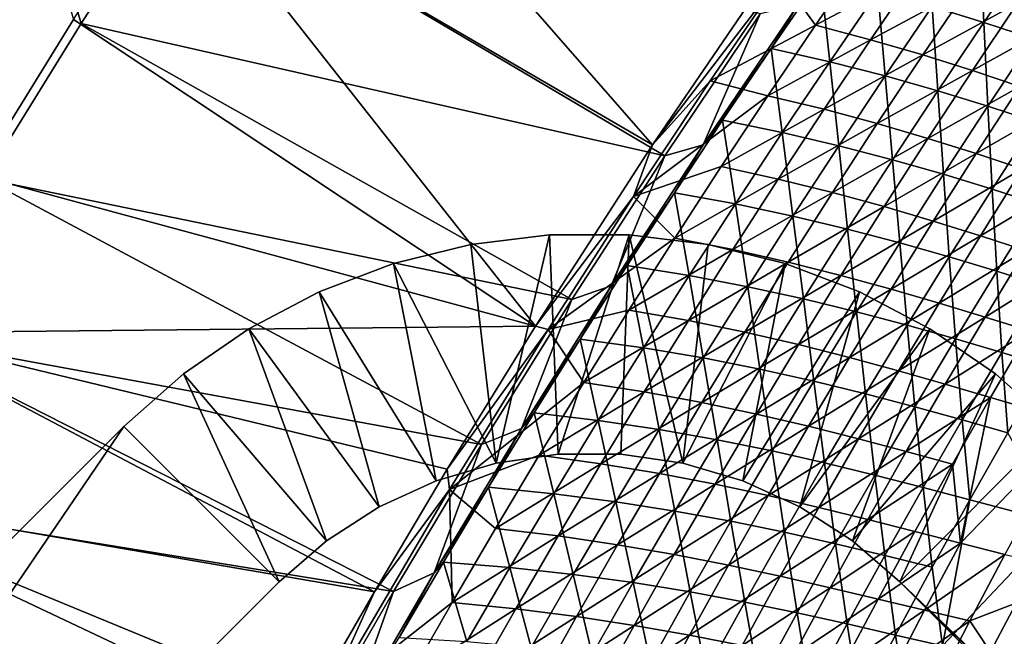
# Model space of a CAD drawing. Header units: metres. Extents: x 0 to 1400, y -1400 to 0.
# Tile 116 of 256: x 136 to 225, y -501 to -445. Entities that reach past the tile are written whole.
import ezdxf

# ---------------------------------------------------------------- set-up
doc = ezdxf.new("R2010")
doc.units = ezdxf.units.M

msp = doc.modelspace()

# ---------------------------------------------------------------- linework, layer by layer
at = {"layer": 'None'}
for points in [[(11.242748, -7.263255), (132.340759, -459.605499), (141.127594, -445.420471)], [(141.127594, -445.420471), (150.163284, -431.39267), (11.242748, -7.263255)], [(140.433075, -445.070679, -3), (131.637405, -459.272583, -3), (11.242748, -7.263255, -3)], [(193.188416, -456.504669, -32.1521), (149.477982, -431.026184, -3), (158.767548, -417.142334, -3)], [(209.022079, -433.288483, -32.146709), (193.188416, -456.504669, -32.1521), (158.767548, -417.142334, -3)], [(182.542023, -473.034241, -32.156273), (140.433075, -445.070679, -3), (149.477982, -431.026184, -3)], [(141.127594, -445.420471), (194.323196, -457.494965, -29.566992), (150.163284, -431.39267)], [(193.188416, -456.504669, -32.1521), (182.542023, -473.034241, -32.156273), (149.477982, -431.026184, -3)], [(194.323196, -457.494965, -29.566992), (203.020798, -444.546478, -29.563908), (150.163284, -431.39267)], [(193.188416, -456.504669, -32.1521), (209.022079, -433.288483, -32.146709), (204.91066, -441.211975, -32.845253)], [(223.394745, -445.331085, -115.473923), (223.027908, -437.614807, -87.711845), (218.69194, -443.892273, -87.69519)], [(223.027908, -437.614807, -87.711845), (223.394745, -445.331085, -115.473923), (227.638458, -439.134674, -115.495125)], [(204.91066, -441.211975, -32.845253), (212.434341, -439.206818, -60.504589), (208.053223, -445.589203, -60.497749)], [(208.053223, -445.589203, -60.497749), (212.434341, -439.206818, -60.504589), (217.352005, -440.622192, -88.21685)], [(227.638458, -439.134674, -115.495125), (223.394745, -445.331085, -115.473923), (227.867706, -446.80603, -143.299789)], [(198.467545, -450.653656, -32.845261), (193.188416, -456.504669, -32.1521), (204.91066, -441.211975, -32.845253)], [(198.467545, -450.653656, -32.845261), (204.91066, -441.211975, -32.845253), (208.053223, -445.589203, -60.497749)], [(206.438705, -443.773407, -30.93755), (204.02919, -447.700684, -32.285778), (208.514832, -441.188171, -32.290676)], [(208.514832, -441.188171, -32.290676), (204.02919, -447.700684, -32.285778), (209.35762, -448.917725, -59.956261)], [(208.053223, -445.589203, -60.497749), (217.352005, -440.622192, -88.21685), (213.068573, -446.9151, -88.204712)], [(209.35762, -448.917725, -59.956261), (213.739029, -442.505951, -59.968033), (208.514832, -441.188171, -32.290676)], [(213.068573, -446.9151, -88.204712), (217.352005, -440.622192, -88.21685), (222.019958, -442.087677, -115.980873)], [(222.019958, -442.087677, -115.980873), (217.828888, -448.30011, -115.964073), (213.068573, -446.9151, -88.204712)], [(226.458389, -443.587219, -143.792236), (217.828888, -448.30011, -115.964073), (222.019958, -442.087677, -115.980873)], [(214.408966, -450.213165, -87.678192), (213.739029, -442.505951, -59.968033), (209.35762, -448.917725, -59.956261)], [(213.739029, -442.505951, -59.968033), (214.408966, -450.213165, -87.678192), (218.69194, -443.892273, -87.69519)], [(197.829269, -456.490906, -30.934406), (206.438705, -443.773407, -30.93755), (203.020798, -444.546478, -29.563908)], [(206.438705, -443.773407, -30.93755), (197.829269, -456.490906, -30.934406), (204.02919, -447.700684, -32.285778)], [(218.69194, -443.892273, -87.69519), (214.408966, -450.213165, -87.678192), (219.204865, -451.569946, -115.452324)], [(217.828888, -448.30011, -115.964073), (226.458389, -443.587219, -143.792236), (222.355042, -449.727112, -143.771469)], [(219.204865, -451.569946, -115.452324), (223.394745, -445.331085, -115.473923), (218.69194, -443.892273, -87.69519)], [(222.355042, -449.727112, -143.771469), (226.458389, -443.587219, -143.792236), (230.687531, -445.104553, -171.645386)], [(182.542023, -473.034241, -32.156273), (131.637405, -459.272583, -3), (140.433075, -445.070679, -3)], [(194.323196, -457.494965, -29.566992), (197.829269, -456.490906, -30.934406), (203.020798, -444.546478, -29.563908)], [(132.340759, -459.605499), (185.851593, -470.589752, -29.570282), (141.127594, -445.420471)], [(185.851593, -470.589752, -29.570282), (194.323196, -457.494965, -29.566992), (141.127594, -445.420471)], [(198.467545, -450.653656, -32.845261), (208.053223, -445.589203, -60.497749), (203.724365, -452.015472, -60.490818)], [(203.724365, -452.015472, -60.490818), (208.053223, -445.589203, -60.497749), (213.068573, -446.9151, -88.204712)], [(223.766266, -452.970703, -143.2742), (223.394745, -445.331085, -115.473923), (219.204865, -451.569946, -115.452324)], [(222.355042, -449.727112, -143.771469), (230.687531, -445.104553, -171.645386), (226.667969, -451.178802, -171.621552)], [(223.394745, -445.331085, -115.473923), (223.766266, -452.970703, -143.2742), (227.867706, -446.80603, -143.299789)], [(227.867706, -446.80603, -143.299789), (223.766266, -452.970703, -143.2742), (228.113922, -454.397919, -171.137924)], [(197.829269, -456.490906, -30.934406), (199.596298, -454.258484, -32.280701), (204.02919, -447.700684, -32.285778)], [(204.02919, -447.700684, -32.285778), (199.596298, -454.258484, -32.280701), (205.029297, -455.373657, -59.944202)], [(213.068573, -446.9151, -88.204712), (208.838028, -453.250885, -88.192444), (203.724365, -452.015472, -60.490818)], [(204.02919, -447.700684, -32.285778), (205.029297, -455.373657, -59.944202), (209.35762, -448.917725, -59.956261)], [(217.828888, -448.30011, -115.964073), (208.838028, -453.250885, -88.192444), (213.068573, -446.9151, -88.204712)], [(208.838028, -453.250885, -88.192444), (217.828888, -448.30011, -115.964073), (213.691589, -454.554443, -115.94709)], [(213.691589, -454.554443, -115.94709), (217.828888, -448.30011, -115.964073), (222.355042, -449.727112, -143.771469)], [(209.35762, -448.917725, -59.956261), (205.029297, -455.373657, -59.944202), (210.179672, -456.577209, -87.660858)], [(210.179672, -456.577209, -87.660858), (214.408966, -450.213165, -87.678192), (209.35762, -448.917725, -59.956261)], [(215.069489, -457.850983, -115.430344), (214.408966, -450.213165, -87.678192), (210.179672, -456.577209, -87.660858)], [(213.691589, -454.554443, -115.94709), (222.355042, -449.727112, -143.771469), (218.306534, -455.908081, -143.750473)], [(214.408966, -450.213165, -87.678192), (215.069489, -457.850983, -115.430344), (219.204865, -451.569946, -115.452324)], [(218.306534, -455.908081, -143.750473), (222.355042, -449.727112, -143.771469), (226.667969, -451.178802, -171.621552)], [(193.188416, -456.504669, -32.1521), (198.467545, -450.653656, -32.845261), (191.471695, -461.203949, -32.845303)], [(191.471695, -461.203949, -32.845303), (198.467545, -450.653656, -32.845261), (203.724365, -452.015472, -60.490818)], [(218.306534, -455.908081, -143.750473), (226.667969, -451.178802, -171.621552), (222.704529, -457.293365, -171.597458)], [(222.704529, -457.293365, -171.597458), (226.667969, -451.178802, -171.621552), (230.789017, -452.638092, -199.5103)], [(203.724365, -452.015472, -60.490818), (199.448273, -458.485413, -60.483803), (191.471695, -461.203949, -32.845303)], [(208.838028, -453.250885, -88.192444), (199.448273, -458.485413, -60.483803), (203.724365, -452.015472, -60.490818)], [(219.204865, -451.569946, -115.452324), (215.069489, -457.850983, -115.430344), (219.720337, -459.176605, -143.248169)], [(219.720337, -459.176605, -143.248169), (223.766266, -452.970703, -143.2742), (219.204865, -451.569946, -115.452324)], [(224.153656, -460.535553, -171.108734), (223.766266, -452.970703, -143.2742), (219.720337, -459.176605, -143.248169)], [(230.789017, -452.638092, -199.5103), (226.907501, -458.6922, -199.484009), (222.704529, -457.293365, -171.597458)], [(223.766266, -452.970703, -143.2742), (224.153656, -460.535553, -171.108734), (228.113922, -454.397919, -171.137924)], [(199.448273, -458.485413, -60.483803), (208.838028, -453.250885, -88.192444), (204.660873, -459.629333, -88.180038)], [(204.660873, -459.629333, -88.180038), (208.838028, -453.250885, -88.192444), (213.691589, -454.554443, -115.94709)], [(199.596298, -454.258484, -32.280701), (197.829269, -456.490906, -30.934406), (195.216934, -460.861237, -32.275436)], [(199.596298, -454.258484, -32.280701), (195.216934, -460.861237, -32.275436), (200.754776, -461.873444, -59.93187)], [(199.596298, -454.258484, -32.280701), (200.754776, -461.873444, -59.93187), (205.029297, -455.373657, -59.944202)], [(204.660873, -459.629333, -88.180038), (213.691589, -454.554443, -115.94709), (209.608505, -460.850525, -115.929939)], [(209.608505, -460.850525, -115.929939), (213.691589, -454.554443, -115.94709), (218.306534, -455.908081, -143.750473)], [(228.113922, -454.397919, -171.137924), (224.153656, -460.535553, -171.108734), (228.391434, -461.909424, -199.00824)], [(205.029297, -455.373657, -59.944202), (200.754776, -461.873444, -59.93187), (206.00473, -462.984039, -87.643204)], [(205.029297, -455.373657, -59.944202), (206.00473, -462.984039, -87.643204), (210.179672, -456.577209, -87.660858)], [(182.542023, -473.034241, -32.156273), (193.188416, -456.504669, -32.1521), (191.471695, -461.203949, -32.845303)], [(189.436142, -469.353821, -30.931055), (197.829269, -456.490906, -30.934406), (194.323196, -457.494965, -29.566992)], [(197.829269, -456.490906, -30.934406), (189.436142, -469.353821, -30.931055), (195.216934, -460.861237, -32.275436)], [(210.179672, -456.577209, -87.660858), (206.00473, -462.984039, -87.643204), (210.989258, -464.173828, -115.407982)], [(209.608505, -460.850525, -115.929939), (218.306534, -455.908081, -143.750473), (214.313309, -462.129883, -143.729263)], [(210.989258, -464.173828, -115.407982), (215.069489, -457.850983, -115.430344), (210.179672, -456.577209, -87.660858)], [(214.313309, -462.129883, -143.729263), (218.306534, -455.908081, -143.750473), (222.704529, -457.293365, -171.597458)], [(185.851593, -470.589752, -29.570282), (189.436142, -469.353821, -30.931055), (194.323196, -457.494965, -29.566992)], [(222.704529, -457.293365, -171.597458), (218.797562, -463.447937, -171.57312), (214.313309, -462.129883, -143.729263)], [(226.907501, -458.6922, -199.484009), (218.797562, -463.447937, -171.57312), (222.704529, -457.293365, -171.597458)], [(199.448273, -458.485413, -60.483803), (195.22554, -464.99884, -60.476704), (191.471695, -461.203949, -32.845303)], [(195.22554, -464.99884, -60.476704), (199.448273, -458.485413, -60.483803), (204.660873, -459.629333, -88.180038)], [(215.73053, -465.423401, -143.22171), (215.069489, -457.850983, -115.430344), (210.989258, -464.173828, -115.407982)], [(215.069489, -457.850983, -115.430344), (215.73053, -465.423401, -143.22171), (219.720337, -459.176605, -143.248169)], [(123.095718, -473.628662, -3), (131.637405, -459.272583, -3), (182.542023, -473.034241, -32.156273)], [(219.720337, -459.176605, -143.248169), (215.73053, -465.423401, -143.22171), (220.250656, -466.713257, -171.079086)], [(218.797562, -463.447937, -171.57312), (226.907501, -458.6922, -199.484009), (223.083832, -464.785492, -199.457443)], [(220.250656, -466.713257, -171.079086), (224.153656, -460.535553, -171.108734), (219.720337, -459.176605, -143.248169)], [(223.083832, -464.785492, -199.457443), (226.907501, -458.6922, -199.484009), (230.937561, -460.086456, -227.406326)], [(123.80751, -473.944519), (177.610626, -483.827606, -29.57378), (132.340759, -459.605499)], [(177.610626, -483.827606, -29.57378), (185.851593, -470.589752, -29.570282), (132.340759, -459.605499)], [(195.22554, -464.99884, -60.476704), (204.660873, -459.629333, -88.180038), (200.537613, -466.050201, -88.167519)], [(200.537613, -466.050201, -88.167519), (204.660873, -459.629333, -88.180038), (209.608505, -460.850525, -115.929939)], [(230.937561, -460.086456, -227.406326), (227.194809, -466.123383, -227.378357), (223.083832, -464.785492, -199.457443)], [(182.542023, -473.034241, -32.156273), (191.471695, -461.203949, -32.845303), (183.696686, -473.320557, -32.845364)], [(191.471695, -461.203949, -32.845303), (195.22554, -464.99884, -60.476704), (183.696686, -473.320557, -32.845364)], [(195.216934, -460.861237, -32.275436), (189.436142, -469.353821, -30.931055), (190.891846, -467.508606, -32.269989)], [(195.216934, -460.861237, -32.275436), (190.891846, -467.508606, -32.269989), (196.534775, -468.416779, -59.919254)], [(195.216934, -460.861237, -32.275436), (196.534775, -468.416779, -59.919254), (200.754776, -461.873444, -59.93187)], [(200.537613, -466.050201, -88.167519), (209.608505, -460.850525, -115.929939), (205.580124, -467.18808, -115.912621)], [(205.580124, -467.18808, -115.912621), (209.608505, -460.850525, -115.929939), (214.313309, -462.129883, -143.729263)], [(224.57225, -468.023834, -198.976318), (224.153656, -460.535553, -171.108734), (220.250656, -466.713257, -171.079086)], [(224.153656, -460.535553, -171.108734), (224.57225, -468.023834, -198.976318), (228.391434, -461.909424, -199.00824)], [(200.754776, -461.873444, -59.93187), (196.534775, -468.416779, -59.919254), (201.884842, -469.433411, -87.625221)], [(200.754776, -461.873444, -59.93187), (201.884842, -469.433411, -87.625221), (206.00473, -462.984039, -87.643204)], [(214.313309, -462.129883, -143.729263), (210.375763, -468.392242, -143.707825), (205.580124, -467.18808, -115.912621)], [(218.797562, -463.447937, -171.57312), (210.375763, -468.392242, -143.707825), (214.313309, -462.129883, -143.729263)], [(228.391434, -461.909424, -199.00824), (224.57225, -468.023834, -198.976318), (228.71814, -469.335693, -226.910294)], [(206.00473, -462.984039, -87.643204), (201.884842, -469.433411, -87.625221), (206.964828, -470.538208, -115.385254)], [(206.00473, -462.984039, -87.643204), (206.964828, -470.538208, -115.385254), (210.989258, -464.173828, -115.407982)], [(210.375763, -468.392242, -143.707825), (218.797562, -463.447937, -171.57312), (214.947464, -469.642151, -171.548538)], [(214.947464, -469.642151, -171.548538), (218.797562, -463.447937, -171.57312), (223.083832, -464.785492, -199.457443)], [(210.989258, -464.173828, -115.407982), (206.964828, -470.538208, -115.385254), (211.79747, -471.710785, -143.194824)], [(211.79747, -471.710785, -143.194824), (215.73053, -465.423401, -143.22171), (210.989258, -464.173828, -115.407982)], [(223.083832, -464.785492, -199.457443), (219.318359, -470.917603, -199.430618), (214.947464, -469.642151, -171.548538)], [(227.194809, -466.123383, -227.378357), (219.318359, -470.917603, -199.430618), (223.083832, -464.785492, -199.457443)], [(195.22554, -464.99884, -60.476704), (191.056656, -471.555573, -60.469524), (183.696686, -473.320557, -32.845364)], [(191.056656, -471.555573, -60.469524), (195.22554, -464.99884, -60.476704), (200.537613, -466.050201, -88.167519)], [(216.405518, -472.930573, -171.048965), (215.73053, -465.423401, -143.22171), (211.79747, -471.710785, -143.194824)], [(215.73053, -465.423401, -143.22171), (216.405518, -472.930573, -171.048965), (220.250656, -466.713257, -171.079086)], [(196.46875, -472.513367, -88.154869), (191.056656, -471.555573, -60.469524), (200.537613, -466.050201, -88.167519)], [(196.46875, -472.513367, -88.154869), (200.537613, -466.050201, -88.167519), (205.580124, -467.18808, -115.912621)], [(219.318359, -470.917603, -199.430618), (227.194809, -466.123383, -227.378357), (223.511658, -472.198303, -227.350113)], [(223.511658, -472.198303, -227.350113), (227.194809, -466.123383, -227.378357), (231.153122, -467.442474, -255.33197)], [(189.436142, -469.353821, -30.931055), (186.621796, -474.200256, -32.264359), (190.891846, -467.508606, -32.269989)], [(190.891846, -467.508606, -32.269989), (186.621796, -474.200256, -32.264359), (192.370026, -475.003357, -59.906368)], [(190.891846, -467.508606, -32.269989), (192.370026, -475.003357, -59.906368), (196.534775, -468.416779, -59.919254)], [(205.580124, -467.18808, -115.912621), (201.606903, -473.566895, -115.895149), (196.46875, -472.513367, -88.154869)], [(210.375763, -468.392242, -143.707825), (201.606903, -473.566895, -115.895149), (205.580124, -467.18808, -115.912621)], [(220.250656, -466.713257, -171.079086), (216.405518, -472.930573, -171.048965), (220.81218, -474.177032, -198.943924)], [(220.81218, -474.177032, -198.943924), (224.57225, -468.023834, -198.976318), (220.250656, -466.713257, -171.079086)], [(231.153122, -467.442474, -255.33197), (227.550583, -473.464081, -255.303024), (223.511658, -472.198303, -227.350113)], [(196.534775, -468.416779, -59.919254), (192.370026, -475.003357, -59.906368), (197.820679, -475.924957, -87.606918)], [(196.534775, -468.416779, -59.919254), (197.820679, -475.924957, -87.606918), (201.884842, -469.433411, -87.625221)], [(206.494354, -474.694855, -143.686203), (201.606903, -473.566895, -115.895149), (210.375763, -468.392242, -143.707825)], [(206.494354, -474.694855, -143.686203), (210.375763, -468.392242, -143.707825), (214.947464, -469.642151, -171.548538)], [(225.040802, -475.429657, -226.876434), (224.57225, -468.023834, -198.976318), (220.81218, -474.177032, -198.943924)], [(224.57225, -468.023834, -198.976318), (225.040802, -475.429657, -226.876434), (228.71814, -469.335693, -226.910294)], [(181.263885, -482.359192, -30.927504), (189.436142, -469.353821, -30.931055), (185.851593, -470.589752, -29.570282)], [(189.436142, -469.353821, -30.931055), (181.263885, -482.359192, -30.927504), (186.621796, -474.200256, -32.264359)], [(201.884842, -469.433411, -87.625221), (197.820679, -475.924957, -87.606918), (202.996841, -476.943787, -115.362152)], [(201.884842, -469.433411, -87.625221), (202.996841, -476.943787, -115.362152), (206.964828, -470.538208, -115.385254)], [(214.947464, -469.642151, -171.548538), (211.154633, -475.875702, -171.523712), (206.494354, -474.694855, -143.686203)], [(219.318359, -470.917603, -199.430618), (211.154633, -475.875702, -171.523712), (214.947464, -469.642151, -171.548538)], [(228.71814, -469.335693, -226.910294), (225.040802, -475.429657, -226.876434), (229.114914, -476.667816, -254.843399)], [(177.610626, -483.827606, -29.57378), (181.263885, -482.359192, -30.927504), (185.851593, -470.589752, -29.570282)], [(206.964828, -470.538208, -115.385254), (202.996841, -476.943787, -115.362152), (207.921768, -478.038361, -143.167526)], [(206.964828, -470.538208, -115.385254), (207.921768, -478.038361, -143.167526), (211.79747, -471.710785, -143.194824)], [(215.611404, -477.088043, -199.403549), (211.154633, -475.875702, -171.523712), (219.318359, -470.917603, -199.430618)], [(215.611404, -477.088043, -199.403549), (219.318359, -470.917603, -199.430618), (223.511658, -472.198303, -227.350113)], [(183.696686, -473.320557, -32.845364), (191.056656, -471.555573, -60.469524), (186.942215, -478.155426, -60.462265)], [(191.056656, -471.555573, -60.469524), (196.46875, -472.513367, -88.154869), (186.942215, -478.155426, -60.462265)], [(211.79747, -471.710785, -143.194824), (207.921768, -478.038361, -143.167526), (212.618835, -479.187164, -171.018417)], [(212.618835, -479.187164, -171.018417), (216.405518, -472.930573, -171.048965), (211.79747, -471.710785, -143.194824)], [(186.942215, -478.155426, -60.462265), (196.46875, -472.513367, -88.154869), (192.454788, -479.018616, -88.14212)], [(196.46875, -472.513367, -88.154869), (201.606903, -473.566895, -115.895149), (192.454788, -479.018616, -88.14212)], [(223.511658, -472.198303, -227.350113), (219.888428, -478.310638, -227.321609), (215.611404, -477.088043, -199.403549)], [(227.550583, -473.464081, -255.303024), (219.888428, -478.310638, -227.321609), (223.511658, -472.198303, -227.350113)], [(167.858917, -497.232941, -32.162853), (114.812889, -488.13562, -3), (123.095718, -473.628662, -3)], [(174.501846, -486.069183, -32.159752), (123.095718, -473.628662, -3), (182.542023, -473.034241, -32.156273)], [(174.501846, -486.069183, -32.159752), (167.858917, -497.232941, -32.162853), (123.095718, -473.628662, -3)], [(174.501846, -486.069183, -32.159752), (182.542023, -473.034241, -32.156273), (183.696686, -473.320557, -32.845364)], [(174.501846, -486.069183, -32.159752), (183.696686, -473.320557, -32.845364), (174.696533, -487.905945, -32.845402)], [(174.696533, -487.905945, -32.845402), (183.696686, -473.320557, -32.845364), (186.942215, -478.155426, -60.462265)], [(192.454788, -479.018616, -88.14212), (201.606903, -473.566895, -115.895149), (197.689285, -479.986725, -115.877518)], [(201.606903, -473.566895, -115.895149), (206.494354, -474.694855, -143.686203), (197.689285, -479.986725, -115.877518)], [(217.111755, -480.368561, -198.911041), (216.405518, -472.930573, -171.048965), (212.618835, -479.187164, -171.018417)], [(216.405518, -472.930573, -171.048965), (217.111755, -480.368561, -198.911041), (220.81218, -474.177032, -198.943924)], [(224.009399, -479.522217, -255.273819), (219.888428, -478.310638, -227.321609), (227.550583, -473.464081, -255.303024)], [(224.009399, -479.522217, -255.273819), (227.550583, -473.464081, -255.303024), (231.87915, -481.827179, -311.269897)], [(115.532715, -488.434174), (169.604843, -497.205322, -29.57748), (123.80751, -473.944519)], [(169.604843, -497.205322, -29.57748), (177.610626, -483.827606, -29.57378), (123.80751, -473.944519)], [(181.263885, -482.359192, -30.927504), (182.407532, -480.935852, -32.258537), (186.621796, -474.200256, -32.264359)], [(186.621796, -474.200256, -32.264359), (182.407532, -480.935852, -32.258537), (188.261215, -481.632843, -59.893204)], [(186.621796, -474.200256, -32.264359), (188.261215, -481.632843, -59.893204), (192.370026, -475.003357, -59.906368)], [(197.689285, -479.986725, -115.877518), (206.494354, -474.694855, -143.686203), (202.669479, -481.037476, -143.664398)], [(206.494354, -474.694855, -143.686203), (211.154633, -475.875702, -171.523712), (202.669479, -481.037476, -143.664398)], [(220.81218, -474.177032, -198.943924), (217.111755, -480.368561, -198.911041), (221.424469, -481.561005, -226.842087)], [(221.424469, -481.561005, -226.842087), (225.040802, -475.429657, -226.876434), (220.81218, -474.177032, -198.943924)], [(192.370026, -475.003357, -59.906368), (188.261215, -481.632843, -59.893204), (193.812927, -482.458405, -87.588303)], [(192.370026, -475.003357, -59.906368), (193.812927, -482.458405, -87.588303), (197.820679, -475.924957, -87.606918)], [(225.580963, -482.742889, -254.808395), (225.040802, -475.429657, -226.876434), (221.424469, -481.561005, -226.842087)], [(225.040802, -475.429657, -226.876434), (225.580963, -482.742889, -254.808395), (229.114914, -476.667816, -254.843399)], [(193.812927, -482.458405, -87.588303), (199.085953, -483.390228, -115.338699), (197.820679, -475.924957, -87.606918)], [(197.820679, -475.924957, -87.606918), (199.085953, -483.390228, -115.338699), (202.996841, -476.943787, -115.362152)], [(202.669479, -481.037476, -143.664398), (211.154633, -475.875702, -171.523712), (207.419434, -482.148193, -171.498688)], [(211.154633, -475.875702, -171.523712), (215.611404, -477.088043, -199.403549), (207.419434, -482.148193, -171.498688)], [(202.996841, -476.943787, -115.362152), (199.085953, -483.390228, -115.338699), (204.10405, -484.405823, -143.139832)], [(202.996841, -476.943787, -115.362152), (204.10405, -484.405823, -143.139832), (207.921768, -478.038361, -143.167526)], [(207.419434, -482.148193, -171.498688), (215.611404, -477.088043, -199.403549), (211.963348, -483.296448, -199.376236)], [(215.611404, -477.088043, -199.403549), (219.888428, -478.310638, -227.321609), (211.963348, -483.296448, -199.376236)], [(182.882751, -484.798187, -60.454929), (174.696533, -487.905945, -32.845402), (186.942215, -478.155426, -60.462265)], [(182.882751, -484.798187, -60.454929), (186.942215, -478.155426, -60.462265), (192.454788, -479.018616, -88.14212)], [(207.921768, -478.038361, -143.167526), (204.10405, -484.405823, -143.139832), (208.891174, -485.482635, -170.987411)], [(207.921768, -478.038361, -143.167526), (208.891174, -485.482635, -170.987411), (212.618835, -479.187164, -171.018417)], [(182.882751, -484.798187, -60.454929), (192.454788, -479.018616, -88.14212), (188.496246, -485.565674, -88.129257)], [(188.496246, -485.565674, -88.129257), (192.454788, -479.018616, -88.14212), (197.689285, -479.986725, -115.877518)], [(212.618835, -479.187164, -171.018417), (208.891174, -485.482635, -170.987411), (213.471573, -486.598022, -198.877716)], [(211.963348, -483.296448, -199.376236), (219.888428, -478.310638, -227.321609), (216.325409, -484.45993, -227.292847)], [(213.471573, -486.598022, -198.877716), (217.111755, -480.368561, -198.911041), (212.618835, -479.187164, -171.018417)], [(219.888428, -478.310638, -227.321609), (224.009399, -479.522217, -255.273819), (216.325409, -484.45993, -227.292847)], [(193.827805, -486.447327, -115.859749), (188.496246, -485.565674, -88.129257), (197.689285, -479.986725, -115.877518)], [(202.669479, -481.037476, -143.664398), (193.827805, -486.447327, -115.859749), (197.689285, -479.986725, -115.877518)], [(216.325409, -484.45993, -227.292847), (224.009399, -479.522217, -255.273819), (220.529831, -485.616302, -255.244339)], [(224.009399, -479.522217, -255.273819), (221.267044, -492.819244, -283.19754), (220.529831, -485.616302, -255.244339)], [(224.009399, -479.522217, -255.273819), (231.87915, -481.827179, -311.269897), (221.267044, -492.819244, -283.19754)], [(182.407532, -480.935852, -32.258537), (181.263885, -482.359192, -30.927504), (178.249863, -487.715027, -32.252529)], [(182.407532, -480.935852, -32.258537), (178.249863, -487.715027, -32.252529), (184.209137, -488.304871, -59.879776)], [(182.407532, -480.935852, -32.258537), (184.209137, -488.304871, -59.879776), (188.261215, -481.632843, -59.893204)], [(217.869629, -487.72934, -226.807281), (217.111755, -480.368561, -198.911041), (213.471573, -486.598022, -198.877716)], [(217.111755, -480.368561, -198.911041), (217.869629, -487.72934, -226.807281), (221.424469, -481.561005, -226.842087)], [(188.261215, -481.632843, -59.893204), (184.209137, -488.304871, -59.879776), (189.862305, -489.033386, -87.569374)], [(188.261215, -481.632843, -59.893204), (189.862305, -489.033386, -87.569374), (193.812927, -482.458405, -87.588303)], [(198.901611, -487.419769, -143.642395), (193.827805, -486.447327, -115.859749), (202.669479, -481.037476, -143.664398)], [(207.419434, -482.148193, -171.498688), (198.901611, -487.419769, -143.642395), (202.669479, -481.037476, -143.664398)], [(221.424469, -481.561005, -226.842087), (217.869629, -487.72934, -226.807281), (222.109894, -488.854004, -254.772919)], [(221.267044, -492.819244, -283.19754), (231.87915, -481.827179, -311.269897), (225.312958, -493.842804, -311.212311)], [(222.109894, -488.854004, -254.772919), (225.580963, -482.742889, -254.808395), (221.424469, -481.561005, -226.842087)], [(173.317032, -495.504059, -30.923758), (181.263885, -482.359192, -30.927504), (177.610626, -483.827606, -29.57378)], [(181.263885, -482.359192, -30.927504), (173.317032, -495.504059, -30.923758), (178.249863, -487.715027, -32.252529)], [(193.812927, -482.458405, -87.588303), (189.862305, -489.033386, -87.569374), (195.232849, -489.877197, -115.314896)], [(199.085953, -483.390228, -115.338699), (193.812927, -482.458405, -87.588303), (195.232849, -489.877197, -115.314896)], [(198.901611, -487.419769, -143.642395), (207.419434, -482.148193, -171.498688), (203.742294, -488.45929, -171.473434)], [(203.742294, -488.45929, -171.473434), (207.419434, -482.148193, -171.498688), (211.963348, -483.296448, -199.376236)], [(230.215591, -490.992706, -310.800873), (225.580963, -482.742889, -254.808395), (222.109894, -488.854004, -254.772919)], [(200.344971, -490.812775, -143.111755), (199.085953, -483.390228, -115.338699), (195.232849, -489.877197, -115.314896)], [(199.085953, -483.390228, -115.338699), (200.344971, -490.812775, -143.111755), (204.10405, -484.405823, -143.139832)], [(203.742294, -488.45929, -171.473434), (211.963348, -483.296448, -199.376236), (208.374527, -489.542358, -199.348679)], [(211.963348, -483.296448, -199.376236), (216.325409, -484.45993, -227.292847), (208.374527, -489.542358, -199.348679)], [(169.604843, -497.205322, -29.57748), (173.317032, -495.504059, -30.923758), (177.610626, -483.827606, -29.57378)], [(204.10405, -484.405823, -143.139832), (200.344971, -490.812775, -143.111755), (205.223175, -491.816589, -170.955994)], [(204.10405, -484.405823, -143.139832), (205.223175, -491.816589, -170.955994), (208.891174, -485.482635, -170.987411)], [(208.374527, -489.542358, -199.348679), (216.325409, -484.45993, -227.292847), (212.822937, -490.64563, -227.26384)], [(216.325409, -484.45993, -227.292847), (220.529831, -485.616302, -255.244339), (212.822937, -490.64563, -227.26384)], [(174.696533, -487.905945, -32.845402), (182.882751, -484.798187, -60.454929), (178.879105, -491.483429, -60.447517)], [(178.879105, -491.483429, -60.447517), (182.882751, -484.798187, -60.454929), (188.496246, -485.565674, -88.129257)], [(208.891174, -485.482635, -170.987411), (205.223175, -491.816589, -170.955994), (209.892197, -492.864929, -198.843933)], [(208.891174, -485.482635, -170.987411), (209.892197, -492.864929, -198.843933), (213.471573, -486.598022, -198.877716)], [(167.858917, -497.232941, -32.162853), (174.501846, -486.069183, -32.159752), (174.696533, -487.905945, -32.845402)], [(178.879105, -491.483429, -60.447517), (188.496246, -485.565674, -88.129257), (184.593933, -492.154205, -88.116287)], [(188.496246, -485.565674, -88.129257), (193.827805, -486.447327, -115.859749), (184.593933, -492.154205, -88.116287)], [(212.822937, -490.64563, -227.26384), (220.529831, -485.616302, -255.244339), (217.112183, -491.745728, -255.214615)], [(220.529831, -485.616302, -255.244339), (221.267044, -492.819244, -283.19754), (217.112183, -491.745728, -255.214615)], [(193.827805, -486.447327, -115.859749), (190.023163, -492.948303, -115.841843), (184.593933, -492.154205, -88.116287)], [(193.827805, -486.447327, -115.859749), (198.901611, -487.419769, -143.642395), (190.023163, -492.948303, -115.841843)], [(213.471573, -486.598022, -198.877716), (209.892197, -492.864929, -198.843933), (214.376862, -493.934174, -226.772003)], [(214.376862, -493.934174, -226.772003), (217.869629, -487.72934, -226.807281), (213.471573, -486.598022, -198.877716)], [(161.92189, -507.538605, -32.165817), (106.793953, -502.7901, -3), (114.812889, -488.13562, -3)], [(167.858917, -497.232941, -32.162853), (161.92189, -507.538605, -32.165817), (114.812889, -488.13562, -3)], [(167.858917, -497.232941, -32.162853), (174.696533, -487.905945, -32.845402), (163.292206, -507.348785, -32.845406)], [(163.292206, -507.348785, -32.845406), (174.696533, -487.905945, -32.845402), (174.932266, -498.210632, -60.440041)], [(178.249863, -487.715027, -32.252529), (173.317032, -495.504059, -30.923758), (174.149628, -494.537354, -32.24633)], [(180.214584, -495.019073, -59.866077), (178.249863, -487.715027, -32.252529), (174.149628, -494.537354, -32.24633)], [(174.932266, -498.210632, -60.440041), (174.696533, -487.905945, -32.845402), (178.879105, -491.483429, -60.447517)], [(178.249863, -487.715027, -32.252529), (180.214584, -495.019073, -59.866077), (184.209137, -488.304871, -59.879776)], [(190.023163, -492.948303, -115.841843), (198.901611, -487.419769, -143.642395), (195.191422, -493.841339, -143.620224)], [(195.191422, -493.841339, -143.620224), (198.901611, -487.419769, -143.642395), (203.742294, -488.45929, -171.473434)], [(218.702194, -495.00061, -254.736969), (217.869629, -487.72934, -226.807281), (214.376862, -493.934174, -226.772003)], [(217.869629, -487.72934, -226.807281), (218.702194, -495.00061, -254.736969), (222.109894, -488.854004, -254.772919)], [(107.521416, -503.071198), (162.015945, -510.405243, -29.581293), (115.532715, -488.434174)], [(162.015945, -510.405243, -29.581293), (169.604843, -497.205322, -29.57748), (115.532715, -488.434174)], [(184.209137, -488.304871, -59.879776), (180.214584, -495.019073, -59.866077), (185.969604, -495.649475, -87.550148)], [(184.209137, -488.304871, -59.879776), (185.969604, -495.649475, -87.550148), (189.862305, -489.033386, -87.569374)], [(189.862305, -489.033386, -87.569374), (185.969604, -495.649475, -87.550148), (191.438278, -496.404236, -115.290749)], [(189.862305, -489.033386, -87.569374), (191.438278, -496.404236, -115.290749), (195.232849, -489.877197, -115.314896)], [(200.123871, -494.808502, -171.447983), (195.191422, -493.841339, -143.620224), (203.742294, -488.45929, -171.473434)], [(208.374527, -489.542358, -199.348679), (200.123871, -494.808502, -171.447983), (203.742294, -488.45929, -171.473434)], [(222.109894, -488.854004, -254.772919), (218.702194, -495.00061, -254.736969), (219.634857, -502.165741, -282.699615)], [(219.634857, -502.165741, -282.699615), (230.215591, -490.992706, -310.800873), (222.109894, -488.854004, -254.772919)], [(195.232849, -489.877197, -115.314896), (191.438278, -496.404236, -115.290749), (196.645233, -497.258789, -143.083282)], [(200.344971, -490.812775, -143.111755), (195.232849, -489.877197, -115.314896), (196.645233, -497.258789, -143.083282)], [(204.845566, -495.825287, -199.320923), (200.123871, -494.808502, -171.447983), (208.374527, -489.542358, -199.348679)], [(212.822937, -490.64563, -227.26384), (204.845566, -495.825287, -199.320923), (208.374527, -489.542358, -199.348679)], [(201.615509, -498.188538, -170.924164), (200.344971, -490.812775, -143.111755), (196.645233, -497.258789, -143.083282)], [(200.344971, -490.812775, -143.111755), (201.615509, -498.188538, -170.924164), (205.223175, -491.816589, -170.955994)], [(204.845566, -495.825287, -199.320923), (212.822937, -490.64563, -227.26384), (209.381561, -496.867218, -227.234604)], [(209.381561, -496.867218, -227.234604), (212.822937, -490.64563, -227.26384), (217.112183, -491.745728, -255.214615)], [(174.932266, -498.210632, -60.440041), (178.879105, -491.483429, -60.447517), (184.593933, -492.154205, -88.116287)], [(217.112183, -491.745728, -255.214615), (213.756927, -497.909912, -255.184662), (209.381561, -496.867218, -227.234604)], [(221.267044, -492.819244, -283.19754), (213.756927, -497.909912, -255.184662), (217.112183, -491.745728, -255.214615)], [(223.801666, -503.101044, -310.730865), (230.215591, -490.992706, -310.800873), (219.634857, -502.165741, -282.699615)], [(230.215591, -490.992706, -310.800873), (223.801666, -503.101044, -310.730865), (231.909103, -504.728088, -366.879761)], [(174.932266, -498.210632, -60.440041), (184.593933, -492.154205, -88.116287), (180.748779, -498.78363, -88.103226)], [(184.593933, -492.154205, -88.116287), (190.023163, -492.948303, -115.841843), (180.748779, -498.78363, -88.103226)], [(205.223175, -491.816589, -170.955994), (201.615509, -498.188538, -170.924164), (206.374268, -499.168823, -198.809723)], [(205.223175, -491.816589, -170.955994), (206.374268, -499.168823, -198.809723), (209.892197, -492.864929, -198.843933)], [(180.748779, -498.78363, -88.103226), (190.023163, -492.948303, -115.841843), (186.27626, -499.489105, -115.823807)], [(186.27626, -499.489105, -115.823807), (190.023163, -492.948303, -115.841843), (195.191422, -493.841339, -143.620224)], [(209.892197, -492.864929, -198.843933), (206.374268, -499.168823, -198.809723), (210.946762, -500.174927, -226.736282)], [(209.892197, -492.864929, -198.843933), (210.946762, -500.174927, -226.736282), (214.376862, -493.934174, -226.772003)], [(213.756927, -497.909912, -255.184662), (221.267044, -492.819244, -283.19754), (217.996887, -498.928894, -283.167542)], [(217.996887, -498.928894, -283.167542), (221.267044, -492.819244, -283.19754), (225.312958, -493.842804, -311.212311)], [(186.27626, -499.489105, -115.823807), (195.191422, -493.841339, -143.620224), (191.53978, -500.301666, -143.597885)], [(191.53978, -500.301666, -143.597885), (195.191422, -493.841339, -143.620224), (200.123871, -494.808502, -171.447983)], [(214.376862, -493.934174, -226.772003), (210.946762, -500.174927, -226.736282), (215.358444, -501.182129, -254.700577)], [(215.358444, -501.182129, -254.700577), (218.702194, -495.00061, -254.736969), (214.376862, -493.934174, -226.772003)], [(217.996887, -498.928894, -283.167542), (225.312958, -493.842804, -311.212311), (222.127304, -499.899811, -311.183167)], [(222.127304, -499.899811, -311.183167), (225.312958, -493.842804, -311.212311), (233.18013, -495.64679, -367.339661)], [(173.317032, -495.504059, -30.923758), (170.107727, -501.402344, -32.239944), (174.149628, -494.537354, -32.24633)], [(174.149628, -494.537354, -32.24633), (170.107727, -501.402344, -32.239944), (176.278397, -501.774963, -59.852123)], [(176.278397, -501.774963, -59.852123), (180.214584, -495.019073, -59.866077), (174.149628, -494.537354, -32.24633)], [(182.135605, -502.306305, -87.530624), (180.214584, -495.019073, -59.866077), (176.278397, -501.774963, -59.852123)], [(180.214584, -495.019073, -59.866077), (182.135605, -502.306305, -87.530624), (185.969604, -495.649475, -87.550148)], [(191.53978, -500.301666, -143.597885), (200.123871, -494.808502, -171.447983), (196.564926, -501.195343, -171.422348)], [(196.564926, -501.195343, -171.422348), (200.123871, -494.808502, -171.447983), (204.845566, -495.825287, -199.320923)], [(218.702194, -495.00061, -254.736969), (215.358444, -501.182129, -254.700577), (219.634857, -502.165741, -282.699615)], [(165.278, -509.351685, -30.919647), (173.317032, -495.504059, -30.923758), (169.604843, -497.205322, -29.57748)], [(173.317032, -495.504059, -30.923758), (165.278, -509.351685, -30.919647), (170.107727, -501.402344, -32.239944)], [(185.969604, -495.649475, -87.550148), (182.135605, -502.306305, -87.530624), (187.702972, -502.970978, -115.266273)], [(185.969604, -495.649475, -87.550148), (187.702972, -502.970978, -115.266273), (191.438278, -496.404236, -115.290749)], [(196.564926, -501.195343, -171.422348), (204.845566, -495.825287, -199.320923), (201.377197, -502.144653, -199.292938)], [(201.377197, -502.144653, -199.292938), (204.845566, -495.825287, -199.320923), (209.381561, -496.867218, -227.234604)], [(222.127304, -499.899811, -311.183167), (233.18013, -495.64679, -367.339661), (227.21524, -507.582367, -367.291718)], [(191.438278, -496.404236, -115.290749), (187.702972, -502.970978, -115.266273), (193.005539, -503.743408, -143.054443)], [(191.438278, -496.404236, -115.290749), (193.005539, -503.743408, -143.054443), (196.645233, -497.258789, -143.083282)], [(209.381561, -496.867218, -227.234604), (206.001984, -503.124084, -227.205154), (201.377197, -502.144653, -199.292938)], [(213.756927, -497.909912, -255.184662), (206.001984, -503.124084, -227.205154), (209.381561, -496.867218, -227.234604)], [(161.92189, -507.538605, -32.165817), (167.858917, -497.232941, -32.162853), (163.292206, -507.348785, -32.845406)], [(162.015945, -510.405243, -29.581293), (165.278, -509.351685, -30.919647), (169.604843, -497.205322, -29.57748)], [(196.645233, -497.258789, -143.083282), (193.005539, -503.743408, -143.054443), (198.068817, -504.598053, -170.891937)], [(198.068817, -504.598053, -170.891937), (201.615509, -498.188538, -170.924164), (196.645233, -497.258789, -143.083282)], [(206.001984, -503.124084, -227.205154), (213.756927, -497.909912, -255.184662), (210.464752, -504.108246, -255.15448)], [(210.464752, -504.108246, -255.15448), (213.756927, -497.909912, -255.184662), (217.996887, -498.928894, -283.167542)], [(171.043198, -504.979309, -60.432499), (163.292206, -507.348785, -32.845406), (174.932266, -498.210632, -60.440041)], [(171.043198, -504.979309, -60.432499), (174.932266, -498.210632, -60.440041), (180.748779, -498.78363, -88.103226)], [(171.043198, -504.979309, -60.432499), (180.748779, -498.78363, -88.103226), (176.961716, -505.453491, -88.090065)], [(176.961716, -505.453491, -88.090065), (180.748779, -498.78363, -88.103226), (186.27626, -499.489105, -115.823807)], [(202.918396, -505.509186, -198.775101), (201.615509, -498.188538, -170.924164), (198.068817, -504.598053, -170.891937)], [(201.615509, -498.188538, -170.924164), (202.918396, -505.509186, -198.775101), (206.374268, -499.168823, -198.809723)], [(210.464752, -504.108246, -255.15448), (217.996887, -498.928894, -283.167542), (214.791077, -505.071594, -283.137329)], [(214.791077, -505.071594, -283.137329), (217.996887, -498.928894, -283.167542), (222.127304, -499.899811, -311.183167)], [(176.961716, -505.453491, -88.090065), (186.27626, -499.489105, -115.823807), (182.588013, -506.069275, -115.805649)], [(182.588013, -506.069275, -115.805649), (186.27626, -499.489105, -115.823807), (191.53978, -500.301666, -143.597885)], [(206.374268, -499.168823, -198.809723), (202.918396, -505.509186, -198.775101), (207.579895, -506.45108, -226.700134)], [(206.374268, -499.168823, -198.809723), (207.579895, -506.45108, -226.700134), (210.946762, -500.174927, -226.736282)], [(182.588013, -506.069275, -115.805649), (191.53978, -500.301666, -143.597885), (187.94751, -506.800171, -143.575409)], [(187.94751, -506.800171, -143.575409), (191.53978, -500.301666, -143.597885), (196.564926, -501.195343, -171.422348)], [(210.946762, -500.174927, -226.736282), (207.579895, -506.45108, -226.700134), (212.079178, -507.39801, -254.663742)], [(210.946762, -500.174927, -226.736282), (212.079178, -507.39801, -254.663742), (215.358444, -501.182129, -254.700577)], [(214.791077, -505.071594, -283.137329), (222.127304, -499.899811, -311.183167), (219.007263, -505.988708, -311.153809)], [(219.007263, -505.988708, -311.153809), (222.127304, -499.899811, -311.183167), (227.21524, -507.582367, -367.291718)], [(187.94751, -506.800171, -143.575409), (196.564926, -501.195343, -171.422348), (193.066284, -507.619263, -171.39653)], [(193.066284, -507.619263, -171.39653), (196.564926, -501.195343, -171.422348), (201.377197, -502.144653, -199.292938)], [(215.358444, -501.182129, -254.700577), (212.079178, -507.39801, -254.663742), (216.442184, -508.324188, -282.662964)], [(219.634857, -502.165741, -282.699615), (215.358444, -501.182129, -254.700577), (216.442184, -508.324188, -282.662964)]]:
    msp.add_3dface(points, dxfattribs=at)
at = {"layer": 'None0'}
for points in [[(183.828964, -464.7117, -521.977783), (176.636368, -465.585052, -521.977783), (178.949066, -485.516357, -521.977783)], [(183.828964, -464.7117, -521.977783), (183.828964, -464.7117, -541.977783), (176.636368, -465.585052, -541.977783)], [(183.828964, -464.7117, -521.977783), (176.636368, -465.585052, -541.977783), (176.636368, -465.585052, -521.977783)], [(178.949066, -485.516357, -541.977783), (176.636368, -465.585052, -541.977783), (183.828964, -464.7117, -541.977783)], [(184.598099, -484.704163, -521.977783), (183.828964, -464.7117, -521.977783), (178.949066, -485.516357, -521.977783)], [(178.949066, -485.516357, -541.977783), (183.828964, -464.7117, -541.977783), (184.598099, -484.704163, -541.977783)], [(191.074387, -464.7117, -521.977783), (183.828964, -464.7117, -521.977783), (184.598099, -484.704163, -521.977783)], [(191.074387, -464.7117, -521.977783), (191.074387, -464.7117, -541.977783), (183.828964, -464.7117, -521.977783)], [(191.074387, -464.7117, -541.977783), (183.828964, -464.7117, -541.977783), (183.828964, -464.7117, -521.977783)], [(183.828964, -464.7117, -541.977783), (191.074387, -464.7117, -541.977783), (184.598099, -484.704163, -541.977783)], [(190.305237, -484.704163, -521.977783), (191.074387, -464.7117, -521.977783), (184.598099, -484.704163, -521.977783)], [(184.598099, -484.704163, -541.977783), (191.074387, -464.7117, -541.977783), (190.305237, -484.704163, -541.977783)], [(191.074387, -464.7117, -521.977783), (190.305237, -484.704163, -521.977783), (195.954285, -485.516357, -521.977783)], [(191.074387, -464.7117, -541.977783), (195.954285, -485.516357, -541.977783), (190.305237, -484.704163, -541.977783)], [(198.266968, -465.585052, -521.977783), (191.074387, -464.7117, -521.977783), (195.954285, -485.516357, -521.977783)], [(198.266968, -465.585052, -541.977783), (191.074387, -464.7117, -541.977783), (198.266968, -465.585052, -521.977783)], [(191.074387, -464.7117, -541.977783), (191.074387, -464.7117, -521.977783), (198.266968, -465.585052, -521.977783)], [(191.074387, -464.7117, -541.977783), (198.266968, -465.585052, -541.977783), (195.954285, -485.516357, -541.977783)], [(178.949066, -485.516357, -521.977783), (176.636368, -465.585052, -521.977783), (169.601486, -467.319, -521.977783)], [(176.636368, -465.585052, -541.977783), (169.601486, -467.319, -541.977783), (176.636368, -465.585052, -521.977783)], [(176.636368, -465.585052, -521.977783), (169.601486, -467.319, -541.977783), (169.601486, -467.319, -521.977783)], [(169.601486, -467.319, -541.977783), (176.636368, -465.585052, -541.977783), (178.949066, -485.516357, -541.977783)], [(198.266968, -465.585052, -521.977783), (195.954285, -485.516357, -521.977783), (205.301849, -467.319, -521.977783)], [(198.266968, -465.585052, -541.977783), (205.301849, -467.319, -541.977783), (195.954285, -485.516357, -541.977783)], [(205.301849, -467.319, -541.977783), (198.266968, -465.585052, -541.977783), (205.301849, -467.319, -521.977783)], [(198.266968, -465.585052, -541.977783), (198.266968, -465.585052, -521.977783), (205.301849, -467.319, -521.977783)], [(169.601486, -467.319, -521.977783), (162.826904, -469.888245, -521.977783), (173.473099, -487.124268, -521.977783)], [(169.601486, -467.319, -541.977783), (162.826904, -469.888245, -541.977783), (169.601486, -467.319, -521.977783)], [(169.601486, -467.319, -521.977783), (162.826904, -469.888245, -541.977783), (162.826904, -469.888245, -521.977783)], [(162.826904, -469.888245, -541.977783), (169.601486, -467.319, -541.977783), (173.473099, -487.124268, -541.977783)], [(178.949066, -485.516357, -521.977783), (169.601486, -467.319, -521.977783), (173.473099, -487.124268, -521.977783)], [(173.473099, -487.124268, -541.977783), (169.601486, -467.319, -541.977783), (178.949066, -485.516357, -541.977783)], [(195.954285, -485.516357, -521.977783), (201.430237, -487.124268, -521.977783), (205.301849, -467.319, -521.977783)], [(195.954285, -485.516357, -541.977783), (205.301849, -467.319, -541.977783), (201.430237, -487.124268, -541.977783)], [(205.301849, -467.319, -521.977783), (201.430237, -487.124268, -521.977783), (212.076447, -469.888245, -521.977783)], [(205.301849, -467.319, -541.977783), (212.076447, -469.888245, -541.977783), (201.430237, -487.124268, -541.977783)], [(212.076447, -469.888245, -541.977783), (205.301849, -467.319, -541.977783), (212.076447, -469.888245, -521.977783)], [(205.301849, -467.319, -541.977783), (205.301849, -467.319, -521.977783), (212.076447, -469.888245, -521.977783)], [(162.826904, -469.888245, -521.977783), (156.411407, -473.255371, -521.977783), (168.281708, -489.495087, -521.977783)], [(162.826904, -469.888245, -541.977783), (156.411407, -473.255371, -541.977783), (162.826904, -469.888245, -521.977783)], [(162.826904, -469.888245, -521.977783), (156.411407, -473.255371, -541.977783), (156.411407, -473.255371, -521.977783)], [(156.411407, -473.255371, -541.977783), (162.826904, -469.888245, -541.977783), (168.281708, -489.495087, -541.977783)], [(173.473099, -487.124268, -521.977783), (162.826904, -469.888245, -521.977783), (168.281708, -489.495087, -521.977783)], [(168.281708, -489.495087, -541.977783), (162.826904, -469.888245, -541.977783), (173.473099, -487.124268, -541.977783)], [(201.430237, -487.124268, -521.977783), (206.621628, -489.495087, -521.977783), (212.076447, -469.888245, -521.977783)], [(201.430237, -487.124268, -541.977783), (212.076447, -469.888245, -541.977783), (206.621628, -489.495087, -541.977783)], [(212.076447, -469.888245, -521.977783), (206.621628, -489.495087, -521.977783), (218.491943, -473.255371, -521.977783)], [(212.076447, -469.888245, -541.977783), (218.491943, -473.255371, -541.977783), (206.621628, -489.495087, -541.977783)], [(218.491943, -473.255371, -541.977783), (212.076447, -469.888245, -541.977783), (218.491943, -473.255371, -521.977783)], [(212.076447, -469.888245, -541.977783), (212.076447, -469.888245, -521.977783), (218.491943, -473.255371, -521.977783)], [(156.411407, -473.255371, -521.977783), (150.448547, -477.371246, -521.977783), (163.48056, -492.580597, -521.977783)], [(156.411407, -473.255371, -541.977783), (150.448547, -477.371246, -541.977783), (156.411407, -473.255371, -521.977783)], [(156.411407, -473.255371, -521.977783), (150.448547, -477.371246, -541.977783), (150.448547, -477.371246, -521.977783)], [(150.448547, -477.371246, -541.977783), (156.411407, -473.255371, -541.977783), (163.48056, -492.580597, -541.977783)], [(168.281708, -489.495087, -521.977783), (156.411407, -473.255371, -521.977783), (163.48056, -492.580597, -521.977783)], [(163.48056, -492.580597, -541.977783), (156.411407, -473.255371, -541.977783), (168.281708, -489.495087, -541.977783)], [(206.621628, -489.495087, -521.977783), (211.422775, -492.580597, -521.977783), (218.491943, -473.255371, -521.977783)], [(206.621628, -489.495087, -541.977783), (218.491943, -473.255371, -541.977783), (211.422775, -492.580597, -541.977783)], [(218.491943, -473.255371, -521.977783), (211.422775, -492.580597, -521.977783), (224.454803, -477.371246, -521.977783)], [(218.491943, -473.255371, -541.977783), (224.454803, -477.371246, -541.977783), (211.422775, -492.580597, -541.977783)], [(224.454803, -477.371246, -541.977783), (218.491943, -473.255371, -541.977783), (224.454803, -477.371246, -521.977783)], [(218.491943, -473.255371, -541.977783), (218.491943, -473.255371, -521.977783), (224.454803, -477.371246, -521.977783)], [(150.448547, -477.371246, -521.977783), (145.025269, -482.175842, -521.977783), (159.167404, -496.317963, -521.977783)], [(150.448547, -477.371246, -541.977783), (145.025269, -482.175842, -541.977783), (150.448547, -477.371246, -521.977783)], [(150.448547, -477.371246, -521.977783), (145.025269, -482.175842, -541.977783), (145.025269, -482.175842, -521.977783)], [(145.025269, -482.175842, -541.977783), (150.448547, -477.371246, -541.977783), (159.167404, -496.317963, -541.977783)], [(163.48056, -492.580597, -521.977783), (150.448547, -477.371246, -521.977783), (159.167404, -496.317963, -521.977783)], [(159.167404, -496.317963, -541.977783), (150.448547, -477.371246, -541.977783), (163.48056, -492.580597, -541.977783)], [(211.422775, -492.580597, -521.977783), (215.735947, -496.317963, -521.977783), (224.454803, -477.371246, -521.977783)], [(211.422775, -492.580597, -541.977783), (224.454803, -477.371246, -541.977783), (215.735947, -496.317963, -541.977783)], [(224.454803, -477.371246, -521.977783), (215.735947, -496.317963, -521.977783), (229.878082, -482.175842, -521.977783)], [(224.454803, -477.371246, -541.977783), (229.878082, -482.175842, -541.977783), (215.735947, -496.317963, -541.977783)], [(229.878082, -482.175842, -541.977783), (224.454803, -477.371246, -541.977783), (229.878082, -482.175842, -521.977783)], [(224.454803, -477.371246, -541.977783), (224.454803, -477.371246, -521.977783), (229.878082, -482.175842, -521.977783)], [(145.025269, -482.175842, -521.977783), (70.674828, -556.526245, -521.977783), (84.816963, -570.668396, -521.977783)], [(145.025269, -482.175842, -521.977783), (145.025269, -482.175842, -541.977783), (70.674828, -556.526245, -521.977783)], [(145.025269, -482.175842, -541.977783), (70.674828, -556.526245, -541.977783), (70.674828, -556.526245, -521.977783)], [(70.674828, -556.526245, -541.977783), (145.025269, -482.175842, -541.977783), (84.816963, -570.668396, -541.977783)], [(159.167404, -496.317963, -521.977783), (145.025269, -482.175842, -521.977783), (84.816963, -570.668396, -521.977783)], [(84.816963, -570.668396, -541.977783), (145.025269, -482.175842, -541.977783), (159.167404, -496.317963, -541.977783)], [(215.735947, -496.317963, -521.977783), (437.129211, -707.368042, -521.977783), (229.878082, -482.175842, -521.977783)], [(215.735947, -496.317963, -541.977783), (229.878082, -482.175842, -541.977783), (437.129211, -707.368042, -541.977783)], [(178.949066, -485.516357, -541.977783), (184.598099, -484.704163, -541.977783), (178.949066, -485.516357, -521.977783)], [(184.598099, -484.704163, -541.977783), (184.598099, -484.704163, -521.977783), (178.949066, -485.516357, -521.977783)], [(184.598099, -484.704163, -521.977783), (184.598099, -484.704163, -541.977783), (190.305237, -484.704163, -521.977783)], [(184.598099, -484.704163, -541.977783), (190.305237, -484.704163, -541.977783), (190.305237, -484.704163, -521.977783)], [(190.305237, -484.704163, -521.977783), (190.305237, -484.704163, -541.977783), (195.954285, -485.516357, -541.977783)], [(190.305237, -484.704163, -521.977783), (195.954285, -485.516357, -541.977783), (195.954285, -485.516357, -521.977783)], [(173.473099, -487.124268, -541.977783), (178.949066, -485.516357, -541.977783), (173.473099, -487.124268, -521.977783)], [(178.949066, -485.516357, -541.977783), (178.949066, -485.516357, -521.977783), (173.473099, -487.124268, -521.977783)], [(195.954285, -485.516357, -541.977783), (201.430237, -487.124268, -541.977783), (195.954285, -485.516357, -521.977783)], [(195.954285, -485.516357, -521.977783), (201.430237, -487.124268, -541.977783), (201.430237, -487.124268, -521.977783)], [(168.281708, -489.495087, -541.977783), (173.473099, -487.124268, -541.977783), (168.281708, -489.495087, -521.977783)], [(173.473099, -487.124268, -541.977783), (173.473099, -487.124268, -521.977783), (168.281708, -489.495087, -521.977783)], [(201.430237, -487.124268, -541.977783), (206.621628, -489.495087, -541.977783), (201.430237, -487.124268, -521.977783)], [(201.430237, -487.124268, -521.977783), (206.621628, -489.495087, -541.977783), (206.621628, -489.495087, -521.977783)], [(163.48056, -492.580597, -541.977783), (168.281708, -489.495087, -541.977783), (163.48056, -492.580597, -521.977783)], [(168.281708, -489.495087, -541.977783), (168.281708, -489.495087, -521.977783), (163.48056, -492.580597, -521.977783)], [(206.621628, -489.495087, -541.977783), (211.422775, -492.580597, -541.977783), (206.621628, -489.495087, -521.977783)], [(206.621628, -489.495087, -521.977783), (211.422775, -492.580597, -541.977783), (211.422775, -492.580597, -521.977783)], [(159.167404, -496.317963, -541.977783), (163.48056, -492.580597, -541.977783), (159.167404, -496.317963, -521.977783)], [(163.48056, -492.580597, -541.977783), (163.48056, -492.580597, -521.977783), (159.167404, -496.317963, -521.977783)], [(211.422775, -492.580597, -541.977783), (215.735947, -496.317963, -541.977783), (211.422775, -492.580597, -521.977783)], [(211.422775, -492.580597, -521.977783), (215.735947, -496.317963, -541.977783), (215.735947, -496.317963, -521.977783)], [(84.816963, -570.668396, -521.977783), (84.816963, -570.668396, -541.977783), (159.167404, -496.317963, -521.977783)], [(84.816963, -570.668396, -541.977783), (159.167404, -496.317963, -541.977783), (159.167404, -496.317963, -521.977783)], [(802.634766, -1083.216797, -521.977783), (439.14267, -712.545654, -521.977783), (215.735947, -496.317963, -521.977783)], [(439.14267, -712.545654, -521.977783), (437.793701, -711.136475, -521.977783), (215.735947, -496.317963, -521.977783)], [(215.735947, -496.317963, -521.977783), (437.793701, -711.136475, -521.977783), (437.08667, -709.318359, -521.977783)], [(437.08667, -709.318359, -521.977783), (437.129211, -707.368042, -521.977783), (215.735947, -496.317963, -521.977783)], [(215.735947, -496.317963, -521.977783), (215.735947, -496.317963, -541.977783), (802.634766, -1083.216797, -521.977783)], [(215.735947, -496.317963, -541.977783), (802.634766, -1083.216797, -541.977783), (802.634766, -1083.216797, -521.977783)], [(437.08667, -709.318359, -541.977783), (437.793701, -711.136475, -541.977783), (215.735947, -496.317963, -541.977783)], [(437.793701, -711.136475, -541.977783), (439.14267, -712.545654, -541.977783), (215.735947, -496.317963, -541.977783)], [(215.735947, -496.317963, -541.977783), (439.14267, -712.545654, -541.977783), (802.634766, -1083.216797, -541.977783)], [(437.129211, -707.368042, -541.977783), (437.08667, -709.318359, -541.977783), (215.735947, -496.317963, -541.977783)]]:
    msp.add_3dface(points, dxfattribs=at)

doc.saveas('drawing.dxf')
